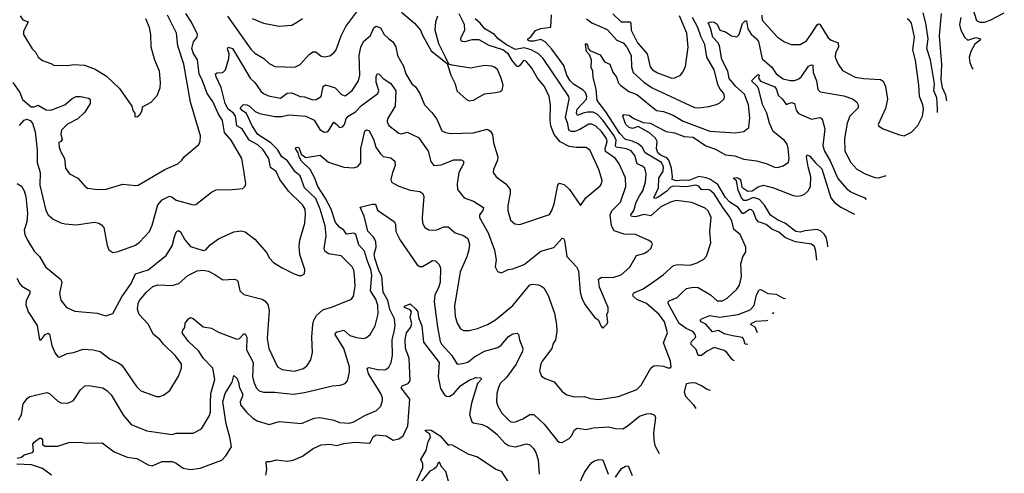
# Model space of a CAD drawing. Extents: x 1892934 to 2008621, y 567149 to 683290.
# Tile 239 of 256: x 1994783 to 2001775, y 632688 to 635910. Entities that reach past the tile are written whole.
import ezdxf

# ---------------------------------------------------------------- set-up
doc = ezdxf.new("R2010")
doc.units = 0

msp = doc.modelspace()

# ---------------------------------------------------------------- linework, layer by layer
at = {"layer": '0CON20XD'}
for points in [[(2001549.7, 635995), (2001578.1, 635905), (2001601.9, 635891.9), (2001635, 635892.5), (2001675, 635905.9), (2001775, 635958.4)], [(1994735, 635464.2), (1994785, 635392), (1994803.2, 635343.2), (1994865, 635291.5), (1994885, 635291.4), (1994915, 635304), (1994970.4, 635270.4), (1995005, 635268.2), (1995103.8, 635305), (1995155, 635351.2), (1995185, 635363.8), (1995215, 635363.8), (1995272.3, 635352.3), (1995283.3, 635345), (1995284.2, 635315), (1995245, 635252.5), (1995195, 635206.9), (1995122.9, 635167.1), (1995079.2, 635125), (1995076.5, 635095), (1995085, 635060), (1995076.2, 635043.8), (1995062, 635038), (1995064.4, 635005), (1995073.3, 634975), (1995102.5, 634925), (1995109.4, 634855), (1995136.7, 634815), (1995195, 634783.3), (1995245, 634726.9), (1995265, 634713.3), (1995335.7, 634704.3), (1995397.1, 634707.1), (1995515, 634742.9), (1995605, 634732.5), (1995625, 634735.8), (1995813.9, 634846.1), (1995906.2, 634885), (1995935, 634911.2), (1995952.5, 634937.5), (1996055, 635023.3), (1996065, 635047.5), (1996068.1, 635085), (1995996, 635325), (1995948.2, 635595), (1995906.1, 635725), (1995895.6, 635815), (1995832.7, 635942.7)], [(1994787.7, 635937.7), (1994805, 635910), (1994842.5, 635895), (1994811.4, 635825), (1994810, 635805), (1994872.7, 635702.7), (1994897.5, 635677.5), (1994913.3, 635645), (1994945, 635620), (1995005, 635600), (1995026.4, 635586.4), (1995125, 635585.8), (1995165, 635592.9), (1995243.9, 635586.1), (1995319.8, 635559.8), (1995398.8, 635508.8), (1995491.4, 635421.4), (1995580, 635295), (1995587.5, 635265), (1995600, 635245), (1995601.7, 635221.7), (1995615, 635220)], [(1995105, 634461.1), (1995183.7, 634453.7), (1995315, 634471.8), (1995345, 634465.4), (1995365, 634453.8), (1995380.4, 634435), (1995404, 634305), (1995416.4, 634276.4), (1995445, 634257.5), (1995483.6, 634263.6), (1995605, 634307.5), (1995635, 634330), (1995704.6, 634405.4), (1995725, 634450), (1995765, 634594.2), (1995795, 634630.7), (1995846.2, 634656.2), (1995865, 634650), (1995895, 634628.2), (1996015, 634595.7), (1996035, 634597.1), (1996145, 634684), (1996177.7, 634702.3), (1996292.7, 634702.7), (1996368.3, 634711.7), (1996383.6, 634726.4), (1996390, 634745), (1996377.1, 634825), (1996360, 634925), (1996284.4, 635055), (1996238.4, 635108.4), (1996224.5, 635195), (1996192.8, 635242.8), (1996155, 635330), (1996113.7, 635385), (1996081.9, 635475), (1996057.3, 635525), (1996045.2, 635625.2), (1996015, 635675.6), (1996006.2, 635705), (1996018.3, 635751.7), (1996044.4, 635785), (1996045.5, 635805), (1996002.4, 635892.4), (1995962.1, 635955)], [(1995615, 635220), (1995637.5, 635235), (1995652.5, 635265), (1995655, 635290), (1995716.1, 635323.9), (1995758.3, 635371.7), (1995780, 635425), (1995783.8, 635465), (1995776.2, 635545), (1995742.6, 635622.6), (1995717.1, 635715), (1995713.8, 635805), (1995705.5, 635855), (1995678.1, 635915)], [(1996812.8, 634527.2), (1996810.6, 634565), (1996792.2, 634595), (1996692.6, 634692.6), (1996630, 634775), (1996605, 634831.1), (1996565, 634860.5), (1996552.2, 634925), (1996512.5, 634985), (1996475, 635021.9), (1996412.9, 635055), (1996363.7, 635133.7), (1996325.2, 635155.2), (1996315.8, 635225.8), (1996301.6, 635245), (1996263.6, 635273.6), (1996241.6, 635315), (1996215, 635428.8), (1996177.9, 635505), (1996174.6, 635525.4), (1996185, 635531.9), (1996225, 635535.6), (1996245.4, 635554.6), (1996268.2, 635635), (1996270, 635665), (1996259.2, 635705), (1996264.3, 635715.7), (1996295.3, 635705), (1996365, 635586.7), (1996420.5, 635495), (1996452.5, 635465), (1996495, 635403.5), (1996515, 635386.1), (1996549.9, 635369.9), (1996635, 635353.6), (1996682.6, 635387.4), (1996715, 635389.5), (1996775, 635363.6), (1996805, 635361.3), (1996865, 635341.1), (1996887.6, 635342.4), (1996924.5, 635365.5), (1996938.5, 635435), (1996955, 635446.5), (1997022.9, 635425), (1997067.8, 635377.8), (1997095, 635368.6), (1997145, 635407.1), (1997188.2, 635475), (1997199.2, 635515), (1997193.1, 635655), (1997205.6, 635715), (1997225.7, 635755), (1997275, 635797.5), (1997297, 635853), (1997315, 635864.4), (1997345, 635853.3), (1997371.8, 635805), (1997405, 635773.9), (1997432.2, 635752.2), (1997455, 635718), (1997465.4, 635655.4), (1997508.8, 635578.8), (1997525.5, 635525), (1997568.9, 635455), (1997595, 635432.5), (1997625.5, 635385.5), (1997658.6, 635305), (1997710.8, 635250.8), (1997745, 635204.2), (1997781.7, 635121.7), (1997807.9, 635107.9), (1997845, 635101.4), (1998005, 635105.6), (1998103.1, 635133.1), (1998127.6, 635117.6), (1998140.5, 635095), (1998148.2, 635035), (1998179.5, 634935), (1998176.9, 634913.1), (1998147.1, 634845), (1998145.8, 634825), (1998166, 634795), (1998235, 634744.3), (1998266.7, 634705), (1998266.7, 634675), (1998249.1, 634590.9), (1998250, 634555), (1998268, 634485), (1998299.7, 634459.7), (1998335, 634455.7), (1998545, 634526.2), (1998562.5, 634555), (1998578.9, 634601.1), (1998604, 634735), (1998615, 634748.8), (1998649.7, 634739.7), (1998688, 634705), (1998765, 634590), (1998804, 634645), (1998905, 634730), (1998915.3, 634744.7), (1998918.3, 634768.3), (1998895.5, 634845), (1998835, 634980), (1998805, 635002.9), (1998735, 635002.1), (1998685, 635008.8), (1998621.5, 635041.5), (1998579.5, 635095), (1998554.5, 635155), (1998549.6, 635195), (1998552.3, 635305), (1998542.1, 635365), (1998510, 635435), (1998460, 635495), (1998420.8, 635565), (1998385, 635609.5), (1998375, 635618.2), (1998360.4, 635619.6), (1998335, 635584.5), (1998325, 635577.1), (1998315, 635578.5), (1998280.5, 635620.5), (1998255, 635666.2), (1998215, 635694.8), (1998117.1, 635727.1), (1998045, 635766.8), (1997995, 635765.8), (1997943.1, 635753.1), (1997926.1, 635756.1), (1997916.7, 635765), (1997917.9, 635785), (1997943.6, 635835), (1997941.8, 635875), (1997905, 635951.3)], [(1996258.8, 635935), (1996425, 635700), (1996453, 635673), (1996516, 635635), (1996555, 635598), (1996595, 635577.5), (1996737.3, 635572.7), (1996775, 635592), (1996837.8, 635662.2), (1996865, 635681.4), (1996885, 635680.6), (1996925, 635651.9), (1996945, 635645.6), (1996985, 635653.1), (1997015, 635674.2), (1997029.4, 635695), (1997065.4, 635795), (1997098.8, 635861.2), (1997176.7, 635965)], [(1996435, 635919.4), (1996515, 635885.8), (1996625, 635864.4), (1996715, 635870.5), (1996755, 635894.3), (1996791.8, 635918.2)], [(1997035.3, 635165.3), (1997055, 635144), (1997075, 635148.9), (1997089.6, 635165), (1997100.4, 635205), (1997115.4, 635225), (1997167.7, 635255), (1997210.6, 635299.4), (1997325.4, 635385), (1997333.9, 635405), (1997313.8, 635466.2), (1997315, 635507.5), (1997325, 635526.7), (1997335, 635523.8), (1997363.1, 635493.1), (1997417.9, 635457.9), (1997454.1, 635404.1), (1997449.1, 635295), (1997395.5, 635205), (1997393.6, 635183.6), (1997405, 635158), (1997475, 635104.3), (1997495, 635100), (1997535, 635110), (1997615, 635072.2), (1997683.3, 634975), (1997703.5, 634903.5), (1997725, 634874.4), (1997775, 634877.9), (1997865, 634914), (1997917.5, 634915), (1997933.8, 634905), (1997935.8, 634885.8), (1997901.9, 634825), (1997890.6, 634745), (1997892.5, 634705), (1997938.8, 634645), (1998005, 634620.6), (1998076.4, 634576.4), (1998071.2, 634555), (1998048.9, 634525), (1998047.8, 634505), (1998109.6, 634395), (1998155, 634273.3), (1998167.1, 634205), (1998160, 634155), (1998175, 634122.5), (1998205, 634111.2), (1998252.5, 634135), (1998285, 634140.8), (1998365, 634170), (1998484.2, 634265.8), (1998575, 634292.5), (1998635, 634358.6), (1998645, 634356), (1998651.5, 634341.5), (1998668.3, 634228.3), (1998736, 634155), (1998750.6, 634125), (1998763.4, 633973.4), (1998775, 633932.5), (1998797.3, 633887.3), (1998866.1, 633796.1), (1998892.5, 633775), (1998910, 633735), (1998925, 633720), (1998955, 633750), (1998958.8, 633765), (1998953.3, 633815), (1998963, 633837), (1998962, 633865), (1998899.5, 634009.5), (1998893.9, 634066.1), (1998918, 634082), (1998995, 634078.1), (1999055, 634096.7), (1999115, 634153.1), (1999164.3, 634235), (1999215, 634248.5), (1999244.3, 634265), (1999265.8, 634285), (1999275.8, 634315), (1999269.4, 634329.4), (1999246.7, 634345), (1999155, 634384.4), (1999075, 634385.5), (1999005, 634410), (1998984.7, 634445), (1998976.7, 634523.3), (1998988.6, 634551.4), (1999048.5, 634615), (1999087.5, 634725), (1999085, 634786.2), (1999041.2, 634885), (1999013.6, 634925), (1998943.1, 634973.1), (1998941.1, 634995), (1998955.2, 635045), (1998950.7, 635065), (1998915, 635116.3), (1998875, 635154.7), (1998845, 635168.9), (1998825, 635168.4), (1998760.7, 635129.3), (1998725, 635115.2), (1998700, 635115), (1998681.9, 635125), (1998675, 635170.8), (1998659.7, 635215), (1998684.1, 635345), (1998682, 635365), (1998501.2, 635635), (1998468.2, 635668.2), (1998416, 635696), (1998365, 635709.1), (1998305, 635698.7), (1998240.4, 635730.4), (1998181.2, 635775), (1998155.1, 635805.1), (1998086, 635845), (1998052.3, 635885), (1998016.6, 635915)], [(1997495, 635962.5), (1997586.2, 635885), (1997630, 635835), (1997645.6, 635795), (1997705, 635690), (1997818.3, 635598.3), (1997844.2, 635515), (1997876, 635455), (1997888, 635405), (1997955, 635344), (1997975, 635334.2), (1998005, 635337.5), (1998085, 635383.8), (1998165, 635393.3), (1998195, 635400), (1998210, 635410), (1998216.2, 635445), (1998202.5, 635495), (1998175, 635556), (1998155, 635574), (1998135, 635580.6), (1998084.2, 635584.2), (1997985, 635566), (1997855, 635586.2), (1997830, 635595), (1997809.3, 635639.3), (1997758.9, 635738.9), (1997734.5, 635834.5), (1997738.1, 635895), (1997751.7, 635938.3)], [(1999166.7, 633923.3), (1999140, 633945), (1999136.5, 633955), (1999145, 633970), (1999205, 633994.8), (1999254.1, 634025.9), (1999353.3, 634096.7), (1999425.3, 634164.7), (1999455, 634171.5), (1999545, 634167.5), (1999595, 634182.2), (1999641.8, 634208.2), (1999659.4, 634230.6), (1999690.5, 634325), (1999684.5, 634405), (1999692.7, 634505), (1999672.4, 634552.4), (1999651.7, 634571.7), (1999555, 634610.5), (1999445, 634625.4), (1999405, 634613.9), (1999335, 634580.4), (1999265, 634517.1), (1999215, 634527.3), (1999155, 634510.7), (1999135, 634511.2), (1999124.4, 634515), (1999122.8, 634525), (1999145, 634555.5), (1999162, 634615), (1999185, 634658.2), (1999208, 634695), (1999226.5, 634755), (1999232.7, 634815), (1999221.2, 634855), (1999205, 634870), (1999166.9, 634886.9), (1999150.4, 634945), (1999125, 634977.6), (1999092.2, 634992.2), (1999019.3, 635005), (1999014.4, 635015), (1999018.9, 635055), (1999004.9, 635085), (1998925, 635195.7), (1998885, 635239.1), (1998855, 635252.1), (1998815, 635252.5), (1998783.3, 635246.7), (1998745, 635229.5), (1998738.2, 635248.2), (1998742, 635275), (1998808.8, 635345), (1998811, 635365), (1998802.1, 635392.1), (1998785, 635409.2), (1998715, 635451.7), (1998691, 635475), (1998669.2, 635515), (1998646.1, 635585), (1998561.8, 635701.8), (1998515, 635753.3), (1998485, 635769.5), (1998433.1, 635756.9), (1998405, 635757.1), (1998390.8, 635765), (1998391.2, 635775), (1998412.4, 635787.6), (1998445, 635832.9), (1998485, 635846.5), (1998554, 635856), (1998558.8, 635945)], [(1999859.6, 633486), (1999844.3, 633495), (1999805.4, 633545.4), (1999785, 633560.8), (1999715, 633581.8), (1999664.5, 633555), (1999625, 633524.1), (1999601.4, 633525), (1999586.8, 633566.8), (1999548.9, 633605), (1999553.3, 633625), (1999584.3, 633655), (1999578.6, 633678.6), (1999562.5, 633695), (1999515, 633716.8), (1999465, 633752), (1999387.8, 633895), (1999387.5, 633905), (1999395, 633912.5), (1999453.1, 633936.9), (1999482.7, 633967.3), (1999518.9, 634001.1), (1999565, 634010), (1999602, 634008), (1999689.4, 633955), (1999735, 633913.3), (1999775, 633913.6), (1999808.2, 633931.8), (1999876.7, 633995), (1999895.5, 634025), (1999909.4, 634085), (1999904.2, 634175), (1999918.8, 634225), (1999939.3, 634260.7), (1999938.8, 634295), (1999900, 634385), (1999855, 634419.4), (1999840.1, 634480.1), (1999822.4, 634515), (1999775.7, 634575.7), (1999715, 634673.4), (1999685, 634699.5), (1999665, 634704.8), (1999625, 634701.2), (1999605, 634727.2), (1999585, 634734.8), (1999515, 634722.4), (1999425, 634726.6), (1999405, 634719.8), (1999377.7, 634692.3), (1999315, 634646.6), (1999295, 634639.7), (1999287.3, 634645), (1999319.1, 634715), (1999321.2, 634785), (1999352.5, 634835), (1999354.2, 634865), (1999341.7, 634895), (1999225.4, 634965), (1999203.9, 635003.9), (1999175, 635028.1), (1999135, 635046.6), (1999085, 635058), (1999045, 635101.6), (1998945.6, 635255), (1998883.9, 635335), (1998877.4, 635417.4), (1998855, 635500), (1998852.5, 635545), (1998840.5, 635570.5), (1998844.4, 635625), (1998829.4, 635659.4), (1998807.5, 635685), (1998800, 635735), (1998805, 635740), (1998815, 635728), (1998820, 635705), (1998831.2, 635691.2), (1998905, 635660.3), (1998935, 635610.8), (1998973.6, 635593.6), (1998995, 635537.5), (1999020.9, 635500.9), (1999035, 635460), (1999051.9, 635441.9), (1999109.7, 635399.7), (1999165, 635377.5), (1999305, 635266.1), (1999355, 635257.9), (1999422.4, 635232.4), (1999495, 635188.8), (1999685, 635118.2), (1999865, 635105.4), (1999924.5, 635115.5), (1999961.4, 635145), (1999968.1, 635211.9), (1999958.4, 635305), (1999930.7, 635380.7), (1999869.5, 635435), (1999821.7, 635491.7), (1999812.6, 635545), (1999768.3, 635628.3), (1999753.4, 635725), (1999742.9, 635745), (1999705, 635785.4), (1999689.2, 635849.1), (1999671.2, 635888.8), (1999694.5, 635895.5), (1999715, 635893.3), (1999735, 635878.1), (1999755.5, 635835.5), (1999795, 635823.1), (1999838.8, 635795), (1999875, 635787.8), (1999892.1, 635805), (1999915, 635882.5), (1999935, 635901.4), (1999945, 635902.5), (1999953.5, 635845), (1999977.6, 635807.6), (2000016.1, 635775), (2000028.6, 635755), (2000055, 635632.5), (2000123.2, 635573.2), (2000155, 635524.5), (2000205, 635490.9), (2000255, 635478.1), (2000285, 635477.8), (2000315, 635490), (2000335, 635506.5), (2000385, 635580), (2000405, 635588.9), (2000415, 635586.2), (2000418.2, 635535), (2000440.4, 635475), (2000450.5, 635415), (2000467.8, 635397.8), (2000635, 635370), (2000697.2, 635347.2), (2000726.7, 635325), (2000737.1, 635305), (2000736.4, 635285), (2000677.3, 635225), (2000658.8, 635175), (2000639.6, 635065), (2000641.8, 634975), (2000684.5, 634895), (2000728.5, 634848.5), (2000786.2, 634815), (2000855, 634788.9), (2000885, 634787.1), (2000935.1, 634803.7)], [(1998807.5, 635915), (1998845, 635888), (1998955, 635841.5), (1999024.7, 635764.7), (1999068.9, 635745), (1999095, 635713.8), (1999125.8, 635655), (1999128.2, 635575), (1999139.6, 635535), (1999215.2, 635465.2), (1999274.5, 635425), (1999575, 635287.1), (1999605, 635284.6), (1999676.4, 635293.6), (1999732.3, 635307.7), (1999755, 635320), (1999785, 635347.5), (1999789.2, 635365), (1999784.2, 635385), (1999757, 635417), (1999743.5, 635443.5), (1999715.4, 635555), (1999663.1, 635645), (1999647.3, 635735), (1999622, 635785), (1999597.7, 635855), (1999561, 635925)], [(1998995, 635951.4), (1999055, 635893.7), (1999116.7, 635895), (1999122.5, 635885), (1999125.9, 635835.9), (1999171.1, 635745), (1999238.7, 635668.7), (1999260.8, 635575), (1999276.7, 635555), (1999312.8, 635532.7), (1999415, 635495.5), (1999435, 635496.5), (1999475, 635515.7), (1999492.8, 635537.2), (1999511.7, 635578.3), (1999530.5, 635715), (1999520, 635815), (1999467.8, 635937.8)], [(2000053.3, 635943.3), (2000055.9, 635905.9), (2000164.2, 635785), (2000213.6, 635753.6), (2000262.5, 635735), (2000325, 635734.4), (2000369.8, 635760.2), (2000408.9, 635815), (2000445, 635874.3), (2000455, 635881.4), (2000465, 635879.2), (2000525, 635780.6), (2000545, 635765.5), (2000595, 635745.8), (2000598.5, 635715), (2000576.7, 635675), (2000574.4, 635645), (2000595, 635593.8), (2000625, 635549.2), (2000715, 635502.9), (2000775, 635491.4), (2000895, 635485.6), (2000915, 635472.5), (2000931.5, 635435), (2000946.5, 635345), (2000931.1, 635278.9), (2000880, 635165), (2000885, 635153.3), (2000915.8, 635135.8), (2001024.3, 635094.3), (2001065, 635086), (2001115, 635112), (2001161.1, 635158.9), (2001193.6, 635225), (2001200.4, 635275), (2001196.1, 635305), (2001172, 635365), (2001168.8, 635445), (2001143.5, 635623.5), (2001124.5, 635695), (2001137.2, 635785), (2001116.2, 635885), (2001100.9, 635905), (2001084.3, 635915)], [(2001299.7, 635250.3), (2001299.9, 635280.1), (2001296.2, 635355), (2001275.6, 635405), (2001279.2, 635455), (2001251.6, 635625), (2001224.3, 635705), (2001233.7, 635775), (2001218.5, 635885), (2001199.6, 635959.6)], [(2001367.5, 635333.4), (2001359.4, 635375), (2001336.3, 635425), (2001327.6, 635485), (2001331.9, 635591.9), (2001314.7, 635795.3), (2001328.6, 635955)], [(2001465.2, 635925), (2001456.8, 635875), (2001466.7, 635835), (2001495, 635783.3), (2001515, 635764.8), (2001573.5, 635783.5), (2001605.9, 635774.1), (2001604.3, 635765), (2001565, 635736.7), (2001536.4, 635683.6), (2001525.3, 635645), (2001530.9, 635605), (2001547.5, 635565), (2001551.7, 635559.1)], [(2000443.9, 634201.8), (2000436.5, 634266.5), (2000427.8, 634297.8), (2000406.7, 634316.7), (2000291.5, 634331.5), (2000221.6, 634361.6), (2000175, 634399.7), (2000125, 634421.2), (2000085, 634454.7), (2000028.8, 634475), (2000013.8, 634493.8), (1999995, 634544.5), (1999980.1, 634560.1), (1999965, 634562.4), (1999925, 634532.6), (1999915, 634532.7), (1999885, 634575.8), (1999825.3, 634615), (1999795, 634646.1), (1999740.2, 634740.2), (1999685, 634776.2), (1999657.6, 634787.6), (1999605, 634796.7), (1999535, 634766.9), (1999495, 634770.6), (1999445, 634764.6), (1999415.3, 634775), (1999419.4, 634795), (1999410.8, 634855), (1999393.1, 634913.1), (1999379.2, 634929.2), (1999339.4, 634945), (1999315.5, 634965), (1999305.7, 634995), (1999310.3, 635045), (1999297.5, 635067.5), (1999256.1, 635106.1), (1999175, 635152.3), (1999134, 635136), (1999111.1, 635145), (1999088.6, 635165), (1999065.6, 635225), (1999074, 635236), (1999111.5, 635231.5), (1999145, 635207.6), (1999210.8, 635180.8), (1999259.2, 635175), (1999375, 635115.7), (1999434.2, 635105.8), (1999500.8, 635080.8), (1999566, 635075), (1999655, 635013.2), (1999725, 634990), (1999795, 634951.1), (1999862.3, 634942.3), (1999925, 634920), (2000015, 634907.3), (2000085, 634888.5), (2000143, 634863), (2000165, 634861.1), (2000205, 634871.9), (2000242.4, 634897.6), (2000247.5, 634925), (2000240.3, 634995), (2000233.2, 635025), (2000215, 635052.5), (2000132.9, 635115), (2000106.8, 635175), (2000089.5, 635245), (2000058.3, 635308.3), (2000032.5, 635415), (2000022.5, 635435), (1999979.4, 635475), (2000025, 635520), (2000033.8, 635515), (2000029.1, 635495), (2000042.8, 635472.7), (2000145, 635432.9), (2000158, 635415), (2000168.4, 635375), (2000200.3, 635345), (2000225, 635306.9), (2000265, 635321.1), (2000284, 635315), (2000296.9, 635266.9), (2000314.6, 635244.6), (2000405, 635202.3), (2000465, 635215.5), (2000475, 635211.4), (2000485, 635196.7), (2000499.6, 635135), (2000487.3, 635015), (2000498, 634975), (2000538.2, 634908.2), (2000592.7, 634782.7), (2000655, 634711.5), (2000686.3, 634686.4), (2000720.5, 634670.5), (2000784.7, 634644.8), (2000794.9, 634631.9)], [(1994763.3, 634075), (1994783.4, 634033.4), (1994798, 634018), (1994856, 633985), (1994854.4, 633965), (1994828.5, 633915), (1994826.1, 633885), (1994844.2, 633834.2), (1994908.3, 633738.3), (1994924.2, 633635), (1994935, 633636.2), (1994965, 633674.5), (1994985, 633683.5), (1994995.3, 633675.3), (1995011.6, 633595), (1995035, 633542.2), (1995055, 633515.7), (1995065, 633512.5), (1995121.2, 633538.8), (1995165, 633546), (1995235, 633570), (1995305, 633565.6), (1995355, 633553.3), (1995425, 633498.6), (1995485, 633472.9), (1995509.2, 633455), (1995612.5, 633305), (1995644.6, 633274.6), (1995755, 633234.2), (1995777.3, 633232.7), (1995805, 633242), (1995848.8, 633275), (1995911.3, 633378.7), (1995932.5, 633435), (1995932.5, 633465), (1995887.8, 633525), (1995804.2, 633604.2), (1995778.6, 633638.6), (1995733, 633673), (1995696.5, 633746.5), (1995631.8, 633815), (1995620.4, 633855), (1995624.6, 633895), (1995634.5, 633915), (1995683.5, 633975), (1995729.2, 634015), (1995765, 634027.7), (1995865, 634022.9), (1995914.4, 634035.6), (1995977, 634093), (1996043.8, 634125), (1996085, 634130.7), (1996122.9, 634122.9), (1996170.1, 634100.1), (1996225, 634062.2), (1996306, 634066), (1996321.7, 634061.7), (1996331.7, 634051.7), (1996346, 633985), (1996375, 633958), (1996505, 633925.7), (1996525, 633914.2), (1996546.2, 633886.2), (1996554.5, 633845), (1996540.8, 633645), (1996552.9, 633575), (1996614.3, 633445), (1996646.1, 633426.1), (1996697.5, 633417.5), (1996735, 633414.6), (1996798.3, 633431.7), (1996825.3, 633454.7), (1996851.1, 633495), (1996863.6, 633545), (1996857.1, 633655), (1996865.4, 633745), (1996870.9, 633775), (1996890.1, 633809.9), (1996935, 633848.5), (1997005, 633870), (1997138.8, 633925), (1997152.9, 633945), (1997164.5, 634015), (1997161.2, 634095), (1997155, 634130), (1997143.3, 634155), (1997065, 634233.3), (1996975, 634246.9), (1996949.1, 634265), (1996945.4, 634285), (1996958.4, 634375), (1996952.2, 634445), (1996916.4, 634565), (1996885, 634638.8), (1996805.2, 634715), (1996775, 634801.8), (1996739.7, 634829.7), (1996685, 634907.7), (1996645, 634936.2), (1996615, 634987.3), (1996565.8, 635035.8), (1996473.3, 635095), (1996435.2, 635155), (1996394.8, 635244.8), (1996363.3, 635265), (1996349.4, 635285), (1996373.3, 635306.7), (1996395, 635306.2), (1996415.7, 635295.7), (1996455, 635257.7), (1996485, 635243.1), (1996595, 635222.7), (1996645, 635223.1), (1996695, 635233.5), (1996815, 635225.3), (1996875, 635196.8), (1996915, 635129.1), (1996945, 635111.9), (1996965, 635113.5), (1996975, 635121.1), (1997015, 635182.9), (1997035.3, 635165.3)], [(1994780.9, 635159.1), (1994814.3, 635195.7), (1994835, 635202.8), (1994856.8, 635195), (1994874.7, 635175), (1994892.7, 635112.7), (1994907.8, 634985), (1994906.5, 634895), (1994927.7, 634825), (1994925.3, 634735), (1994968.1, 634555), (1994985, 634524), (1995022, 634492), (1995075, 634466.9), (1995105, 634461.1)], [(1994775.5, 633065), (1994795.6, 633104.4), (1994807.6, 633182.4), (1994838.3, 633221.7), (1994856, 633234), (1994975, 633260.7), (1994995.2, 633255.2), (1995055, 633199.2), (1995075, 633187.5), (1995125, 633186), (1995164.2, 633205.8), (1995215, 633281.2), (1995245, 633308.6), (1995275, 633311.9), (1995372.5, 633295), (1995405, 633274.5), (1995433.8, 633245), (1995519.2, 633099.2), (1995575, 633034.2), (1995685, 632988.5), (1995865, 632962.5), (1995895, 632971.9), (1996015, 632971.9), (1996075, 633004), (1996131.7, 633098.3), (1996138, 633125), (1996138.7, 633191.3), (1996140.3, 633255), (1996169.2, 633355), (1996155, 633434.2), (1996085.2, 633505.2), (1996055, 633556.2), (1995983.1, 633625), (1995938.1, 633685), (1995940.8, 633705), (1995955.8, 633724.2), (1995959.2, 633755), (1995980.8, 633785), (1995995, 633794.2), (1996015, 633788), (1996085, 633729.4), (1996145, 633719.4), (1996195, 633690.8), (1996325, 633641.4), (1996345, 633645.8), (1996375, 633678.8), (1996385, 633677.5), (1996395.3, 633655), (1996393.9, 633565), (1996440, 633475), (1996435.9, 633375.9), (1996444.7, 633334.7), (1996465, 633292), (1996483, 633273), (1996515, 633263.5), (1996595, 633264.6), (1996635, 633258.5), (1996725, 633250.9), (1996805, 633261.8), (1997005, 633309.2), (1997060, 633315), (1997093.6, 633326.4), (1997110, 633345), (1997124.4, 633405.6), (1997124.6, 633445), (1997085, 633574.4), (1997023.1, 633675), (1997026, 633685), (1997037.9, 633692.1), (1997085, 633703.5), (1997127.4, 633667.4), (1997175, 633651.5), (1997225, 633645.5), (1997247, 633653), (1997272.9, 633675), (1997308.2, 633735), (1997329.7, 633820.3), (1997327.1, 633882.9), (1997312.1, 633925), (1997273.6, 633983.6), (1997284.3, 634095), (1997275.7, 634135), (1997251.9, 634195), (1997232.5, 634265), (1997190.6, 634310.6), (1997170.8, 634385), (1997155, 634394.6), (1997105, 634385.7), (1997084.4, 634415), (1997055, 634435.4), (1997025, 634468.5), (1996994, 634565), (1996952.1, 634645), (1996899.2, 634725), (1996878.9, 634785), (1996846.4, 634846.4), (1996784.8, 634905), (1996766.8, 634935), (1996760.5, 634965), (1996741.4, 634995), (1996747.5, 635005), (1996765, 635001.9), (1996782.5, 634955), (1996815, 634930), (1996917.9, 634947.9), (1996975, 634897.1), (1997085, 634862.9), (1997155, 634858.8), (1997185, 634866.2), (1997205, 634893.3), (1997206.2, 634995), (1997235, 635117.5), (1997245, 635128), (1997265, 635122.2), (1997297.1, 635055), (1997312.7, 635005), (1997346.5, 634956.5), (1997365, 634938.9), (1997417.7, 634927.7), (1997448.1, 634905), (1997450, 634875), (1997430, 634825), (1997418.6, 634775), (1997423.8, 634755), (1997475, 634728.2), (1997555, 634698.5), (1997625, 634688.5), (1997646, 634675), (1997652.9, 634655), (1997641.5, 634505), (1997644.6, 634464.6), (1997660, 634435), (1997687.9, 634417.9), (1997715, 634415.7), (1997745, 634418.1), (1997795, 634439.4), (1997825, 634438.1), (1997876.2, 634395), (1997935, 634377.5), (1997965, 634356), (1997977.5, 634315), (1997972.1, 634275), (1997957.7, 634225), (1997910.3, 634119.8), (1997870.4, 633875), (1997875.7, 633805), (1997890, 633755), (1997912.5, 633715), (1997935, 633703.1), (1997975, 633702.2), (1998035, 633716.7), (1998105, 633745.6), (1998161.5, 633778.5), (1998285, 633879.2), (1998405, 634026.7), (1998425, 634030.6), (1998465, 634025.8), (1998485, 634020), (1998504, 634005), (1998535, 633951.2), (1998580, 633825), (1998595.5, 633745), (1998597.8, 633695), (1998588.5, 633635), (1998569.2, 633605), (1998560.8, 633575), (1998492.9, 633485), (1998484.4, 633465.6), (1998474.2, 633415), (1998487.7, 633377.7), (1998515, 633361.2), (1998578.8, 633338.8), (1998635, 633270), (1998667.5, 633245), (1998722.1, 633232.1), (1998795, 633233.3), (1998835, 633220), (1998895, 633211.4), (1999035, 633234.4), (1999165, 633282.9), (1999196.3, 633313.7), (1999263.8, 633435), (1999285, 633451.2), (1999315, 633453.8), (1999355, 633448.8), (1999385, 633436.7), (1999405, 633437.5), (1999410, 633445), (1999405.7, 633485), (1999355.6, 633615), (1999384.4, 633685.6), (1999362.3, 633765), (1999324.4, 633815), (1999234.7, 633894.7), (1999166.7, 633923.3)], [(2000521.2, 634296.5), (2000518.8, 634325), (2000510, 634365), (2000496.9, 634386.9), (2000470.2, 634410.2), (2000445, 634420.2), (2000358.9, 634411.1), (2000325, 634401.6), (2000295, 634405.2), (2000221.3, 634461.3), (2000165, 634488.1), (2000115, 634522), (2000071.9, 634591.9), (2000036.7, 634633.3), (1999995, 634647), (1999943.5, 634625), (1999924.9, 634624.9), (1999908.5, 634645), (1999885, 634700), (1999873.5, 634765), (1999850, 634785), (1999875, 634788.2), (1999895, 634780.4), (1999903.8, 634765), (1999911.5, 634721.5), (1999953, 634693), (1999985, 634694.4), (2000027.3, 634722.7), (2000065, 634735.5), (2000135, 634716.7), (2000275, 634661.3), (2000305, 634657.5), (2000335, 634661.8), (2000355, 634670.5), (2000383.3, 634695), (2000398, 634725), (2000400.4, 634795), (2000382.4, 634865), (2000371.2, 634935), (2000375, 634951.2), (2000395, 634941.5), (2000433.3, 634893.3), (2000480.3, 634850.3), (2000543.2, 634645), (2000567.9, 634615), (2000615, 634577.9), (2000710.4, 634528.4)], [(1994765, 634746.2), (1994795, 634727.1), (1994815, 634693.8), (1994827.2, 634655), (1994839.8, 634535), (1994834.5, 634475), (1994816, 634415), (1994820.4, 634385), (1994837.8, 634345), (1994886, 634265), (1994925, 634227.5), (1994965.4, 634155), (1995075.4, 634065), (1995083.3, 634045), (1995065.7, 633965), (1995075, 633917.5), (1995115, 633866.2), (1995175, 633839.2), (1995334.4, 633824.4), (1995395, 633806), (1995445, 633824), (1995508.5, 633941.5), (1995574.6, 634035), (1995605.3, 634104.7), (1995695, 634132.3), (1995823.5, 634235), (1995867, 634303), (1995881.4, 634368.6), (1995895, 634401.4), (1995905, 634410.6), (1995915, 634411.4), (1995925, 634402.9), (1995956.4, 634346.4), (1995995, 634299.4), (1996085, 634270.5), (1996105, 634274.5), (1996135, 634311.9), (1996195, 634354.3), (1996305, 634404.3), (1996355, 634410.6), (1996385, 634404.2), (1996452.2, 634352.2), (1996535.4, 634255.4), (1996557.1, 634215), (1996585, 634185.7), (1996646.8, 634146.8), (1996732.5, 634105), (1996765, 634092), (1996785, 634093.3), (1996805.9, 634104.1), (1996808.6, 634135), (1996771.8, 634241.8), (1996768.3, 634301.7), (1996773.3, 634345), (1996809.1, 634465), (1996812.8, 634527.2)], [(1994765, 632794.4), (1994795, 632802), (1994815, 632818.8), (1994875, 632836.7), (1994881.2, 632845), (1994876, 632895), (1994885, 632908.8), (1994925, 632938.6), (1994935, 632938), (1994944.2, 632925), (1994945, 632892.5), (1994965, 632880), (1995055, 632881.2), (1995133.1, 632906.9), (1995215, 632908.1), (1995255, 632900.8), (1995370, 632905), (1995455, 632841.4), (1995546.4, 632803.6), (1995615, 632793.8), (1995695, 632748.8), (1995725, 632742), (1995795, 632771.9), (1995865, 632772.7), (1995895, 632760.6), (1995945, 632724.3), (1995995, 632715.8), (1996065, 632724.4), (1996218, 632782), (1996247.2, 632812.8), (1996288.1, 632875), (1996275.8, 632945), (1996249.2, 633039.2), (1996226, 633195), (1996241.6, 633255), (1996291.9, 633335), (1996305, 633382.5), (1996325, 633364), (1996337.2, 633335), (1996344.1, 633295), (1996364.3, 633255), (1996365.2, 633234.8), (1996349.6, 633195), (1996351.2, 633175), (1996392.9, 633122.9), (1996438.8, 633078.8), (1996469.6, 633059.6), (1996555, 633034.5), (1996625, 633055.5), (1996785, 633042.3), (1996875, 633079.2), (1996915, 633083.9), (1997015, 633064.4), (1997055, 633048.9), (1997124.6, 633044.6), (1997155, 633053.8), (1997235, 633099.6), (1997318, 633135), (1997348.6, 633165), (1997360.6, 633205), (1997358.6, 633225), (1997348.1, 633255), (1997261.3, 633395), (1997250.8, 633435), (1997265, 633438.9), (1997325, 633425.3), (1997375, 633423.6), (1997390.9, 633429.1), (1997405, 633442.9), (1997420.8, 633475), (1997430.3, 633525), (1997429, 633635), (1997443.3, 633695), (1997450.2, 633735), (1997445.6, 633785), (1997411.6, 633851.6), (1997396.4, 633915), (1997363.1, 633975), (1997355.2, 634085), (1997330.4, 634135), (1997304, 634215), (1997300.5, 634245), (1997313.7, 634295), (1997311.5, 634335), (1997296.3, 634365), (1997255, 634408.9), (1997228.5, 634515), (1997201.2, 634578.8), (1997285, 634600), (1997308.7, 634598.7), (1997325, 634556.7), (1997444.2, 634475), (1997451.9, 634455), (1997455.3, 634405), (1997484.8, 634344.8), (1997605, 634169.2), (1997625, 634157.1), (1997643, 634157), (1997695, 634188.1), (1997715, 634198.6), (1997736.4, 634196.4), (1997761.4, 634171.4), (1997771.5, 634145), (1997769.6, 634045), (1997756.8, 634005), (1997730.7, 633955), (1997726.8, 633905), (1997749.2, 633725), (1997769.5, 633625), (1997779.1, 633605), (1997852.9, 633525), (1997885, 633470), (1997895, 633464.3), (1997927.5, 633467.5), (1997965, 633477.8), (1998011.9, 633515), (1998085, 633555.4), (1998179.2, 633580.8), (1998201.7, 633598.3), (1998255, 633660), (1998285, 633678.6), (1998315, 633683.8), (1998324.1, 633674.1), (1998331.9, 633635), (1998355.5, 633575.5), (1998354.4, 633555), (1998307.9, 633462.1), (1998240.9, 633369.1), (1998196.2, 633325), (1998182.3, 633297.7), (1998170.4, 633255), (1998169.4, 633195), (1998178.1, 633165), (1998206.2, 633116.2), (1998265, 633055.8), (1998285, 633050.6), (1998305, 633054.4), (1998355, 633074.6), (1998405, 633105.4), (1998435, 633105.5), (1998507.8, 633037.8), (1998600.3, 632920.3), (1998615, 632910), (1998635, 632907.5), (1998685, 632934), (1998705, 632956.2), (1998721.1, 632995), (1998741.8, 633008.2), (1998805, 632999.2), (1998855, 633011.1), (1998965, 633017.3), (1999015, 633005.5), (1999065, 633003.8), (1999097.7, 633022.3), (1999185, 633093.6), (1999235, 633111.1), (1999265, 633111.9), (1999290, 633100), (1999297.5, 633085), (1999284.3, 632975), (1999285.6, 632925), (1999294.2, 632885.8), (1999323.5, 632829.2)], [(1999954.5, 633602.3), (1999935.8, 633605.8), (1999924.1, 633644.1), (1999915, 633652.3), (1999844.7, 633665.3), (1999785, 633679.4), (1999745, 633701.3), (1999703.1, 633693.1), (1999656.6, 633746.6), (1999621.9, 633765), (1999614.4, 633775), (1999625.4, 633784.6), (1999685, 633808.2), (1999755, 633797.9), (1999885, 633817), (1999971.2, 633848.8), (1999999.6, 633880.4), (2000015, 633956), (2000035, 633991.4), (2000045, 633993.1), (2000095, 633966.2), (2000155, 633959.5), (2000205, 633932.5), (2000222.2, 633930.2)], [(1996531.4, 632675), (1996539.2, 632715), (1996533.8, 632765), (1996538.3, 632771.7), (1996565, 632772), (1996605, 632783.8), (1996685, 632774), (1996725, 632781.4), (1996791.2, 632808.8), (1996866.7, 632865), (1996925, 632889.2), (1996985, 632894), (1997035, 632885.8), (1997085, 632899.2), (1997165, 632908.6), (1997265, 632901.4), (1997275, 632908.8), (1997293.2, 632946.8), (1997315, 632960), (1997385, 632953.8), (1997435, 632924.3), (1997475, 632931.9), (1997505.8, 632955), (1997538.5, 633025), (1997554.7, 633215), (1997491.5, 633295), (1997500.2, 633309.8), (1997540.8, 633325), (1997557.1, 633345), (1997547.8, 633505), (1997523.8, 633575), (1997521.5, 633638.5), (1997531.1, 633685), (1997561.2, 633725), (1997568.1, 633751.9), (1997556.5, 633795), (1997565.7, 633835), (1997555, 633849.2), (1997516.2, 633865), (1997516.2, 633875), (1997555, 633891.1), (1997597.3, 633855), (1997611.6, 633835), (1997614.6, 633795), (1997638.9, 633735), (1997650.2, 633620.2), (1997761.7, 633475), (1997755.8, 633374.2), (1997771, 633291), (1997798.9, 633245), (1997815, 633235.4), (1997835, 633234.6), (1997865.3, 633254.7), (1997915, 633312.5), (1997975, 633349.1), (1998025, 633368.5), (1998058.8, 633365), (1998061.2, 633355), (1998033.4, 633326.6), (1997992, 633185), (1997977.7, 633105), (1997993.7, 633053.7), (1998006, 633046), (1998068, 633035), (1998105, 633019.1), (1998171.2, 632965), (1998225, 632905.3), (1998255, 632886.1), (1998303.9, 632876.1), (1998383, 632897), (1998405, 632890.8), (1998432.2, 632865), (1998448.8, 632835), (1998464.1, 632784.1), (1998471.4, 632681.4)], [(2000132.2, 633820), (2000133.3, 633826.7), (2000140.3, 633829.9)], [(2000022, 633684.9), (2000005, 633725.4), (1999972.9, 633745), (1999981.5, 633755), (2000011.5, 633768.5), (2000085, 633772.7), (2000095.9, 633775.5)], [(1999687.6, 633275.2), (1999665, 633282.9), (1999625, 633310), (1999585, 633327.5), (1999555, 633331.2), (1999515, 633322.5), (1999502.5, 633265), (1999510, 633235), (1999565.5, 633175.5), (1999583.9, 633148.2)], [(1997590, 632605), (1997645, 632727.5), (1997646.2, 632755), (1997631.2, 632785), (1997670, 632850), (1997684.1, 632915), (1997700.6, 632945), (1997696.2, 632966.2), (1997667.1, 632985), (1997662.9, 632995), (1997685, 632997.7), (1997705, 632993.3), (1997769.6, 632955), (1997825, 632887.5), (1997836.7, 632893.3), (1997855, 632890.8), (1997965, 632826.7), (1998034.5, 632804.5), (1998165, 632716.7), (1998202.3, 632702.3), (1998332.3, 632502.3)], [(1997835.7, 632605), (1997810, 632700), (1997777.5, 632735), (1997765, 632767.5), (1997755, 632762.5), (1997743.3, 632735), (1997725, 632716.7), (1997695, 632702.5), (1997631.5, 632625)], [(1998755, 632613.1), (1998795, 632694.2), (1998825, 632739.2), (1998845.5, 632764.5), (1998865, 632777.5), (1998896.1, 632786.1), (1998925, 632782.5), (1998961.1, 632681.1)], [(1995008.2, 632675), (1994945, 632721.4), (1994867.9, 632747.9), (1994763, 632753)], [(1999015, 632661.4), (1999057.3, 632722.7), (1999085, 632739.5), (1999105, 632740.6), (1999131.5, 632671.5)]]:
    msp.add_lwpolyline(points, dxfattribs=at)

doc.saveas('drawing.dxf')
